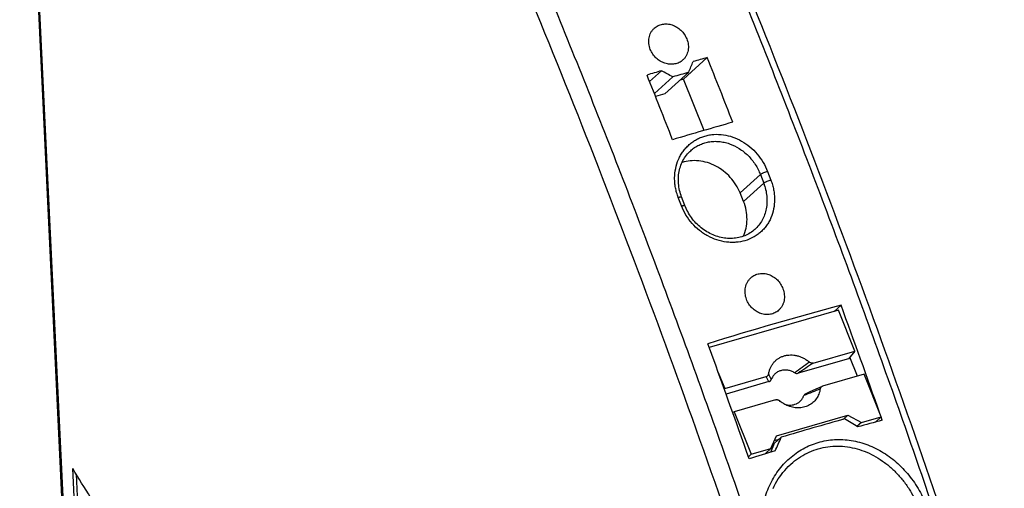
# Model space of a CAD drawing. Extents: x 0 to 420, y 0 to 297.
# Tile 20 of 22: x 333 to 386, y 191 to 216. Entities that reach past the tile are written whole.
import ezdxf

# ---------------------------------------------------------------- set-up
doc = ezdxf.new("R2010")
doc.units = 0
doc.header["$LTSCALE"] = 23.1
doc.layers.add('T-EM12-T00-0DXF_CONTINUOUS_LINE', color=7, linetype='CONTINUOUS')

msp = doc.modelspace()

# ---------------------------------------------------------------- linework, layer by layer
at = {"layer": 'T-EM12-T00-0DXF_CONTINUOUS_LINE', "color": 7, "linetype": 'CONTINUOUS'}
for p, q in [((332.6354, 237.1391), (335.5185, 177.0139)), ((368.3833, 212.5576), (369.6604, 213.7094)), ((367.1929, 213.0014), (366.5537, 212.425)), ((367.8055, 212.6712), (366.8118, 211.775)), ((368.6593, 212.9182), (367.3715, 211.7568)), ((368.3833, 212.5576), (368.2009, 212.5048)), ((369.4973, 209.7952), (368.3833, 212.5576)), ((367.3715, 211.7568), (366.8758, 211.6134)), ((368.7667, 208.7013), (368.7668, 208.7014)), ((371.611, 205.9721), (371.4276, 206.4271)), ((368.4529, 205.7501), (368.2762, 206.2115)), ((372.2208, 204.4629), (372.2206, 204.4628)), ((376.7205, 200.1189), (369.7622, 198.115)), ((376.4903, 200.0526), (376.8618, 200.3876)), ((377.6035, 197.9229), (376.7205, 200.1189)), ((375.3654, 197.2783), (377.6035, 197.9229)), ((377.6035, 197.9229), (377.2662, 197.5102)), ((377.2662, 197.5102), (374.5464, 196.7269)), ((377.7415, 196.5662), (377.3296, 197.5877)), ((370.2504, 196.7733), (370.5992, 195.9058)), ((370.5992, 195.9058), (372.8374, 196.5503)), ((372.9817, 196.2763), (370.6702, 195.6106)), ((378.1068, 196.6713), (375.8686, 196.0268)), ((379.0264, 194.3844), (378.1068, 196.6713)), ((370.5747, 195.8758), (370.5992, 195.9058)), ((375.1897, 195.7266), (374.959, 195.625)), ((375.5136, 195.8704), (375.1897, 195.7266)), ((375.842, 196.0171), (375.5136, 195.8704)), ((373.3406, 195.2988), (371.1025, 194.6542)), ((371.1025, 194.6542), (371.0297, 194.6082)), ((371.1025, 194.6542), (372.0221, 192.3672)), ((373.3827, 193.3684), (377.2265, 194.4754)), ((377.2265, 194.4754), (376.969, 194.2432)), ((377.2265, 194.4754), (377.9586, 194.0769)), ((377.9586, 194.0769), (377.7215, 193.863)), ((377.9586, 194.0769), (379.0264, 194.3844)), ((379.0264, 194.3844), (378.7125, 194.1013)), ((378.7333, 194.1069), (378.7294, 194.1165)), ((379.0823, 194.2002), (379.0196, 194.3782)), ((373.0898, 192.6747), (373.3827, 193.3684)), ((373.2737, 193.1103), (373.537, 193.1862)), ((373.6404, 193.2794), (373.2852, 192.959)), ((372.0221, 192.3672), (373.0898, 192.6747)), ((372.7769, 192.3926), (373.0898, 192.6747)), ((373.0866, 192.4871), (373.2852, 192.959)), ((371.8727, 192.2325), (372.0221, 192.3672)), ((336.3289, 174.1148), (335.49, 191.609)), ((374.1598, 191.8389), (374.1602, 191.8393)), ((335.6779, 191.3003), (336.5274, 173.5861))]:
    msp.add_line(p, q, dxfattribs=at)
at = {"layer": 'T-EM12-T00-0DXF_CONTINUOUS_LINE', "color": 9, "linetype": 'CONTINUOUS'}
for p, q in [((332.6988, 237.229), (335.591, 176.9143)), ((372.5211, 207.4133), (371.4276, 206.4271)), ((372.5211, 207.4133), (372.6976, 206.9521)), ((372.9062, 207.5813), (373.083, 207.1196)), ((372.6976, 206.9521), (371.611, 205.9721)), ((368.273, 205.728), (368.0962, 206.1898))]:
    msp.add_line(p, q, dxfattribs=at)
at = {"layer": 'T-EM12-T00-0DXF_CONTINUOUS_LINE', "color": 7, "linetype": 'CONTINUOUS'}
for points in [[(368.2762, 206.2115), (368.2484, 206.2875), (368.2183, 206.3787), (368.1916, 206.4706), (368.1684, 206.5631), (368.1486, 206.656), (368.1324, 206.7493), (368.1196, 206.8427), (368.1104, 206.9361), (368.1047, 207.0294), (368.1026, 207.1225), (368.1041, 207.2151), (368.1091, 207.3072), (368.1177, 207.3986), (368.1298, 207.4891), (368.1455, 207.5787), (368.1647, 207.6671), (368.1874, 207.7542), (368.2135, 207.84), (368.2431, 207.9242), (368.276, 208.0067), (368.3122, 208.0874), (368.3517, 208.1661), (368.3944, 208.2428), (368.4403, 208.3172), (368.4892, 208.3893), (368.5411, 208.459), (368.596, 208.526), (368.6536, 208.5904), (368.714, 208.6519), (368.7668, 208.7014)], [(372.2206, 204.4628), (372.1698, 204.4187), (372.1056, 204.3674), (372.0391, 204.319), (371.9703, 204.2737), (371.8995, 204.2315), (371.8266, 204.1923), (371.7519, 204.1564), (371.6755, 204.1237), (371.5975, 204.0942), (371.5179, 204.0681), (371.4371, 204.0453), (371.3549, 204.0259), (371.2717, 204.0098), (371.1875, 203.9972), (371.1024, 203.9879), (371.0165, 203.982), (370.93, 203.9796), (370.843, 203.9805), (370.7556, 203.9849), (370.6679, 203.9926), (370.5801, 204.0037), (370.4923, 204.0182), (370.4046, 204.036), (370.3171, 204.0571), (370.23, 204.0815), (370.1434, 204.1092), (370.0574, 204.1401), (369.9721, 204.1742), (369.8877, 204.2114), (369.8043, 204.2516), (369.7221, 204.2949), (369.641, 204.3412), (369.5614, 204.3904), (369.4832, 204.4424), (369.4066, 204.4971), (369.3318, 204.5546), (369.2587, 204.6146), (369.1876, 204.6772), (369.1185, 204.7422), (369.0516, 204.8096), (368.9869, 204.8792), (368.9245, 204.951), (368.8646, 205.0248), (368.8072, 205.1006), (368.7524, 205.1782), (368.7002, 205.2575), (368.6509, 205.3385), (368.6043, 205.4209), (368.5607, 205.5047), (368.52, 205.5898), (368.4824, 205.6761), (368.4529, 205.7501)], [(373.1988, 190.5258), (373.2636, 190.659), (373.3325, 190.7893), (373.4056, 190.9166), (373.4827, 191.0406), (373.5637, 191.1613), (373.6485, 191.2785), (373.737, 191.3921), (373.8292, 191.502), (373.9248, 191.608), (374.0237, 191.71), (374.1259, 191.808), (374.1598, 191.8389)]]:
    msp.add_lwpolyline(points, dxfattribs=at)
for centre, radius, start, end in [((416.4611, 46.0154), 174.1022, 105.593544, 105.853367), ((-107.9093, 23.3367), 514.1154, 21.316924, 21.733617), ((84.2891, 332.068), 308.323, 337.266542, 337.38279), ((420.8796, 30.7589), 189.9858, 106.414404, 106.658778), ((-111.7456, 22.1646), 514.7517, 21.317182, 21.733359), ((286.2614, 62.1017), 171.2326, 61.561299, 61.794169), ((418.8631, 37.7907), 182.1814, 105.995998, 106.27552), ((419.394, 36.9934), 179.8616, 105.597809, 106.673709), ((423.5468, 25.5898), 180.9247, 104.953527, 107.317991), ((-119.2916, 18.8428), 528.3244, 19.427439, 20.097807), ((-126.6094, 16.7153), 528.4798, 19.38501, 20.09772), ((375.9245, 195.8323), 0.2024, 106.04151, 114.07847), ((426.1152, 18.2976), 182.6807, 105.578233, 106.693284), ((293.4522, 55.8637), 161.6945, 58.575058, 58.865772), ((420.8746, 37.1346), 162.5306, 104.900138, 105.384242), ((47.779, 338.7118), 356.842, 335.821655, 335.948734), ((431.1865, 1.5109), 199.6184, 106.851979, 107.274274)]:
    msp.add_arc(centre, radius, start, end, dxfattribs=at)
at = {"layer": 'T-EM12-T00-0DXF_CONTINUOUS_LINE', "color": 9, "linetype": 'CONTINUOUS'}
msp.add_arc((459.1453, 79.6837), 144.5389, 125.522503, 125.910996, dxfattribs=at)
at = {"layer": 'T-EM12-T00-0DXF_CONTINUOUS_LINE', "color": 7, "linetype": 'CONTINUOUS'}
for points, knots in [([(385.654, 178.9757), (383.6918, 185.1524), (379.5611, 197.3842), (372.7365, 215.3859), (365.3418, 232.8829), (360.0047, 244.2622), (357.2471, 249.8423)], [0, 0, 0, 0, 0.2544319, 0.5067188, 0.7556374, 1, 1, 1, 1]), ([(366.5906, 214.1491), (366.5503, 214.2496), (366.4965, 214.4584), (366.5052, 214.7258), (366.5588, 214.9246), (366.6206, 215.0622), (366.7029, 215.1863), (366.7704, 215.2585), (366.8068, 215.2913)], [0, 0, 0, 0, 0.2629701, 0.5164284, 0.6398751, 0.7612578, 0.8810808, 1, 1, 1, 1]), ([(366.8068, 215.2913), (366.8373, 215.3188), (366.9025, 215.3697), (367.0102, 215.4316), (367.1265, 215.4784), (367.2913, 215.5197), (367.5105, 215.5294), (367.7736, 215.4747), (368.0239, 215.3578), (368.247, 215.1863), (368.4301, 214.9706), (368.5195, 214.8038), (368.5543, 214.7172)], [0, 0, 0, 0, 0.0576219, 0.1154478, 0.1737321, 0.2326994, 0.3530941, 0.4776349, 0.6060428, 0.7371408, 0.8691359, 1, 1, 1, 1]), ([(368.5543, 214.7172), (368.5946, 214.6169), (368.6487, 214.4089), (368.6418, 214.1426), (368.5896, 213.9449), (368.529, 213.8083), (368.4477, 213.6851), (368.3808, 213.6136), (368.3447, 213.581)], [0, 0, 0, 0, 0.2642006, 0.5178497, 0.6410194, 0.7619856, 0.8813806, 1, 1, 1, 1]), ([(368.3447, 213.581), (368.3144, 213.5537), (368.2496, 213.5031), (368.1422, 213.4415), (368.0261, 213.395), (367.8611, 213.3536), (367.6413, 213.3433), (367.3769, 213.3965), (367.1247, 213.5115), (366.8997, 213.6813), (366.7151, 213.896), (366.6254, 214.0625), (366.5906, 214.1491)], [0, 0, 0, 0, 0.0571969, 0.1147278, 0.1728586, 0.2318082, 0.3524866, 0.4774902, 0.6062581, 0.7374567, 0.8693189, 1, 1, 1, 1]), ([(371.4276, 206.4271), (371.3657, 206.5803), (371.2131, 206.8777), (370.9099, 207.2769), (370.5423, 207.6179), (370.1247, 207.8871), (369.6735, 208.0736), (369.2063, 208.1699), (368.7418, 208.1716), (368.4422, 208.1082), (368.3002, 208.061)], [0, 0, 0, 0, 0.1283307, 0.2579039, 0.3874593, 0.5157396, 0.6416569, 0.7644502, 0.8838177, 1, 1, 1, 1]), ([(371.5942, 204.093), (371.6609, 204.232), (371.7635, 204.5308), (371.8165, 205.0073), (371.7693, 205.4976), (371.6737, 205.8167), (371.611, 205.9721)], [0, 0, 0, 0, 0.2396373, 0.48599, 0.7396577, 1, 1, 1, 1]), ([(372.0114, 201.8678), (372.0423, 201.8957), (372.108, 201.9471), (372.2165, 202.0098), (372.3331, 202.0568), (372.4978, 202.098), (372.716, 202.1067), (372.932, 202.059), (373.0977, 201.9899), (373.2178, 201.9226), (373.3309, 201.8412), (373.4704, 201.7156), (373.6184, 201.5309), (373.7032, 201.3611), (373.7357, 201.2729)], [0, 0, 0, 0, 0.0583288, 0.1166352, 0.1751693, 0.2341684, 0.354081, 0.4777182, 0.5411196, 0.6054174, 0.6704843, 0.7361483, 0.8682304, 1, 1, 1, 1]), ([(371.7721, 200.7048), (371.734, 200.8078), (371.6852, 201.0215), (371.6995, 201.2931), (371.757, 201.4952), (371.8212, 201.6351), (371.9056, 201.7612), (371.9744, 201.8345), (372.0114, 201.8678)], [0, 0, 0, 0, 0.2618788, 0.515722, 0.639587, 0.761337, 0.8813072, 1, 1, 1, 1]), ([(373.7357, 201.2729), (373.7737, 201.1701), (373.823, 200.9574), (373.8103, 200.6868), (373.7543, 200.4858), (373.6912, 200.3469), (373.6079, 200.2217), (373.5397, 200.149), (373.503, 200.1159)], [0, 0, 0, 0, 0.2630095, 0.517073, 0.6406974, 0.7620626, 0.881619, 1, 1, 1, 1]), ([(373.503, 200.1159), (373.4724, 200.0883), (373.407, 200.0371), (373.2989, 199.9749), (373.1825, 199.928), (373.0177, 199.8868), (372.7988, 199.8774), (372.5367, 199.9334), (372.2883, 200.0524), (372.0683, 200.2271), (371.8897, 200.4471), (371.8046, 200.6168), (371.7721, 200.7048)], [0, 0, 0, 0, 0.0579219, 0.1159444, 0.1743321, 0.23332, 0.3535404, 0.4776919, 0.605617, 0.7363445, 0.8683738, 1, 1, 1, 1]), ([(372.9647, 196.6884), (372.9732, 196.746), (372.9976, 196.8594), (373.0566, 197.0216), (373.1369, 197.172), (373.2372, 197.3079), (373.3557, 197.4272), (373.4906, 197.5278), (373.6396, 197.608), (373.8002, 197.6667), (373.9697, 197.7027), (374.1454, 197.7157), (374.3243, 197.7054), (374.5036, 197.672), (374.6804, 197.6162), (374.8518, 197.5387), (375.015, 197.441), (375.1164, 197.3636), (375.1649, 197.3221)], [0, 0, 0, 0, 0.0619442, 0.1228871, 0.1830176, 0.242583, 0.3018757, 0.3612099, 0.4208962, 0.4812174, 0.542407, 0.6046339, 0.6679929, 0.7325023, 0.798107, 0.8646848, 0.9320561, 1, 1, 1, 1]), ([(375.3654, 197.2783), (375.3491, 197.2737), (375.3148, 197.2682), (375.262, 197.2724), (375.2102, 197.2898), (375.179, 197.31), (375.1649, 197.3221)], [0, 0, 0, 0, 0.2383008, 0.4843248, 0.7387166, 1, 1, 1, 1]), ([(374.3692, 196.7499), (374.3112, 196.7848), (374.1899, 196.8433), (373.9973, 196.8937), (373.8035, 196.9039), (373.6171, 196.8729), (373.4461, 196.8019), (373.2984, 196.6937), (373.1808, 196.5533), (373.1263, 196.4435), (373.1055, 196.386)], [0, 0, 0, 0, 0.1346332, 0.2660273, 0.3936815, 0.5177192, 0.6389178, 0.7586084, 0.8784316, 1, 1, 1, 1]), ([(374.3692, 196.7499), (374.396, 196.7339), (374.4556, 196.7137), (374.518, 196.7187), (374.5464, 196.7269)], [0, 0, 0, 0, 0.5135117, 1, 1, 1, 1]), ([(372.8374, 196.5503), (372.8533, 196.5549), (372.8839, 196.5678), (372.9231, 196.5985), (372.9522, 196.6395), (372.9623, 196.6718), (372.9647, 196.6884)], [0, 0, 0, 0, 0.2501191, 0.4970359, 0.7452158, 1, 1, 1, 1]), ([(372.9817, 196.2763), (372.9955, 196.2803), (373.0223, 196.2909), (373.058, 196.315), (373.0872, 196.3469), (373.1006, 196.3725), (373.1055, 196.386)], [0, 0, 0, 0, 0.2517189, 0.5002351, 0.7484177, 1, 1, 1, 1]), ([(375.7413, 195.8887), (375.7271, 195.7926), (375.6781, 195.6049), (375.5419, 195.3508), (375.3502, 195.1398), (375.1121, 194.9823), (374.8392, 194.8858), (374.5447, 194.8543), (374.2424, 194.8886), (374.0469, 194.9533), (373.9521, 194.9952)], [0, 0, 0, 0, 0.1250917, 0.2471974, 0.3677297, 0.4884442, 0.6110561, 0.7368709, 0.8665424, 1, 1, 1, 1]), ([(375.842, 196.0171), (375.8292, 196.0113), (375.8047, 195.997), (375.774, 195.9676), (375.7514, 195.9309), (375.7434, 195.903), (375.7413, 195.8887)], [0, 0, 0, 0, 0.248153, 0.4950605, 0.7443538, 1, 1, 1, 1]), ([(373.3406, 195.2988), (373.3569, 195.3034), (373.3912, 195.3089), (373.444, 195.3047), (373.4958, 195.2873), (373.527, 195.2671), (373.5411, 195.255)], [0, 0, 0, 0, 0.2383008, 0.4843249, 0.7387166, 1, 1, 1, 1]), ([(373.9521, 194.9952), (373.8782, 195.0279), (373.7343, 195.1049), (373.6032, 195.2019), (373.5411, 195.255)], [0, 0, 0, 0, 0.496976, 1, 1, 1, 1]), ([(373.825, 195.0582), (373.8781, 195.0414), (373.9859, 195.0167), (374.1495, 195.0083), (374.3083, 195.0293), (374.4572, 195.0791), (374.5916, 195.1563), (374.707, 195.2586), (374.7997, 195.3825), (374.8442, 195.4762), (374.8618, 195.5249)], [0, 0, 0, 0, 0.1326142, 0.2620027, 0.3882547, 0.5118647, 0.6336929, 0.7548592, 0.8765826, 1, 1, 1, 1]), ([(374.959, 195.625), (374.9373, 195.6155), (374.9068, 195.5952), (374.8767, 195.5579), (374.8659, 195.5362), (374.8618, 195.5249)], [0, 0, 0, 0, 0.4973078, 0.7469318, 1, 1, 1, 1]), ([(368.7107, 168.0534), (368.4039, 167.9646), (367.7826, 167.8086), (366.8334, 167.6409), (365.8673, 167.5394), (364.8854, 167.5043), (363.8886, 167.5354), (362.5274, 167.6665), (361.1525, 167.9319), (359.7763, 168.3205), (358.7223, 168.6807), (357.6602, 169.1057), (356.2144, 169.7675), (354.3924, 170.7608), (352.2227, 172.1858), (350.0484, 173.854), (347.8787, 175.7583), (345.7222, 177.8907), (343.5881, 180.242), (341.4853, 182.8026), (339.4225, 185.5615), (337.4087, 188.5071), (336.1234, 190.5566), (335.49, 191.609)], [0, 0, 0, 0, 0.0220875, 0.0442632, 0.0666138, 0.0892234, 0.112172, 0.1355349, 0.1837541, 0.2087524, 0.2344054, 0.2607573, 0.2878458, 0.3443408, 0.4040938, 0.4672124, 0.5337349, 0.6036403, 0.6768567, 0.7532691, 0.8327248, 0.9150392, 1, 1, 1, 1])]:
    msp.add_open_spline(points, degree=3, knots=knots, dxfattribs=at)
at = {"layer": 'T-EM12-T00-0DXF_CONTINUOUS_LINE', "color": 9, "linetype": 'CONTINUOUS'}
for points, knots in [([(375.0732, 175.8929), (373.114, 182.0602), (368.9896, 194.2731), (362.1757, 212.2467), (354.7929, 229.7157), (349.4645, 241.0764), (346.7115, 246.6473)], [0, 0, 0, 0, 0.2544461, 0.5067407, 0.755656, 1, 1, 1, 1]), ([(385.3029, 178.8993), (384.1946, 182.3881), (381.9108, 189.3309), (378.2802, 199.6485), (374.4561, 209.8363), (371.7724, 216.5542), (370.3995, 219.8871)], [0, 0, 0, 0, 0.2517308, 0.5025671, 0.7521187, 1, 1, 1, 1]), ([(376.019, 176.2134), (374.9107, 179.7022), (372.6268, 186.6449), (368.9962, 196.9626), (365.1722, 207.1503), (362.4885, 213.8682), (361.1155, 217.2011)], [0, 0, 0, 0, 0.2517308, 0.5025671, 0.7521187, 1, 1, 1, 1]), ([(368.0962, 206.1898), (368.0638, 206.2742), (368.0069, 206.4455), (367.9457, 206.7078), (367.9097, 206.9723), (367.8957, 207.3219), (367.9408, 207.7517), (368.07, 208.1594), (368.2203, 208.4585), (368.3544, 208.6667), (368.5092, 208.8577), (368.6831, 209.0297), (368.8744, 209.1809), (369.0812, 209.3098), (369.3014, 209.4152), (369.5328, 209.4961), (369.7734, 209.5516), (370.1047, 209.5914), (370.5312, 209.5746), (371.037, 209.451), (371.5217, 209.2294), (371.9674, 208.9189), (372.3581, 208.5318), (372.6795, 208.0832), (372.8408, 207.7519), (372.9062, 207.5813)], [0, 0, 0, 0, 0.0327307, 0.0651889, 0.0973372, 0.1291466, 0.19161, 0.2526425, 0.2827136, 0.3125108, 0.3420855, 0.3714984, 0.4008183, 0.4301191, 0.4594772, 0.4889683, 0.5186641, 0.5486289, 0.6094879, 0.6719008, 0.7358885, 0.8012184, 0.8674351, 0.9339242, 1, 1, 1, 1]), ([(368.7668, 208.7014), (368.8341, 208.7621), (368.9771, 208.874), (369.2131, 209.0104), (369.4667, 209.1127), (369.7339, 209.1795), (370.0105, 209.2096), (370.2924, 209.2028), (370.5752, 209.1593), (370.9504, 209.0529), (371.4003, 208.8319), (371.8742, 208.4492), (372.2612, 207.971), (372.4485, 207.6038), (372.5211, 207.4133)], [0, 0, 0, 0, 0.0584262, 0.1168048, 0.1753755, 0.2343725, 0.2940079, 0.3544552, 0.415836, 0.4782118, 0.6056578, 0.7362521, 0.86839, 1, 1, 1, 1]), ([(372.9062, 207.5813), (372.8694, 207.5712), (372.7946, 207.5468), (372.704, 207.511), (372.6345, 207.4793), (372.5894, 207.4564), (372.5519, 207.435), (372.5301, 207.4204), (372.5211, 207.4133)], [0, 0, 0, 0, 0.2716472, 0.5582206, 0.692794, 0.8142912, 0.9179703, 1, 1, 1, 1]), ([(373.083, 207.1196), (373.1152, 207.0352), (373.1723, 206.8644), (373.2345, 206.6032), (373.2726, 206.3406), (373.2903, 205.9948), (373.2517, 205.5708), (373.1297, 205.1686), (372.9852, 204.8744), (372.8552, 204.6699), (372.7042, 204.4824), (372.5336, 204.3136), (372.3451, 204.165), (372.0716, 203.9953), (371.6918, 203.8401), (371.2836, 203.7688), (370.9481, 203.7616), (370.6043, 203.7882), (370.174, 203.8859), (369.7646, 204.0628), (369.4555, 204.2487), (369.1602, 204.4641), (368.827, 204.7822), (368.5003, 205.227), (368.3381, 205.5576), (368.273, 205.728)], [0, 0, 0, 0, 0.0328247, 0.0653132, 0.0974088, 0.1290688, 0.1909308, 0.2510191, 0.2805473, 0.3097968, 0.3388547, 0.3678162, 0.3967804, 0.425844, 0.4845319, 0.5445438, 0.5751954, 0.6062745, 0.6696193, 0.73446, 0.7673617, 0.8004853, 0.8670744, 0.933754, 1, 1, 1, 1]), ([(372.6976, 206.9521), (372.7402, 206.8401), (372.8105, 206.6125), (372.8698, 206.2636), (372.8808, 205.9166), (372.8429, 205.5788), (372.7565, 205.2573), (372.6232, 204.9588), (372.4455, 204.6899), (372.2994, 204.5338), (372.2208, 204.4629)], [0, 0, 0, 0, 0.1334576, 0.2647258, 0.3933712, 0.5191991, 0.642291, 0.763011, 0.8819781, 1, 1, 1, 1]), ([(373.083, 207.1196), (373.0461, 207.1094), (372.9714, 207.0851), (372.8807, 207.0494), (372.8112, 207.0178), (372.766, 206.995), (372.7285, 206.9736), (372.7067, 206.9591), (372.6976, 206.9521)], [0, 0, 0, 0, 0.2716927, 0.5583056, 0.6928854, 0.8143744, 0.9180257, 1, 1, 1, 1]), ([(368.0962, 206.1898), (368.1082, 206.1934), (368.1314, 206.2001), (368.1648, 206.2085), (368.1947, 206.2148), (368.2205, 206.219), (368.2418, 206.2209), (368.2566, 206.2206), (368.2657, 206.2189), (368.2717, 206.2169), (368.2753, 206.2139), (368.2762, 206.2115)], [0, 0, 0, 0, 0.203015, 0.3888362, 0.5539212, 0.6952303, 0.810431, 0.8982088, 0.9319534, 0.9594258, 1, 1, 1, 1]), ([(368.273, 205.728), (368.285, 205.7316), (368.3082, 205.7383), (368.3416, 205.7467), (368.3715, 205.7531), (368.3973, 205.7573), (368.4186, 205.7592), (368.4333, 205.759), (368.4425, 205.7574), (368.4484, 205.7554), (368.452, 205.7524), (368.4529, 205.7501)], [0, 0, 0, 0, 0.2032021, 0.3891837, 0.554393, 0.6957805, 0.8110002, 0.898718, 0.9323919, 0.9597585, 1, 1, 1, 1]), ([(375.3654, 197.2783), (375.2304, 197.1862), (374.9582, 197.0012), (374.6847, 196.8181), (374.5464, 196.7269)], [0, 0, 0, 0, 0.496594, 1, 1, 1, 1]), ([(372.9817, 196.2763), (372.9532, 196.3195), (372.9026, 196.4099), (372.8585, 196.5033), (372.8374, 196.5503)], [0, 0, 0, 0, 0.5015181, 1, 1, 1, 1]), ([(372.9647, 196.6884), (372.9858, 196.6377), (373.0298, 196.5356), (373.0786, 196.4354), (373.1055, 196.386)], [0, 0, 0, 0, 0.4937067, 1, 1, 1, 1]), ([(375.7413, 195.8887), (375.5959, 195.8268), (375.3035, 195.7036), (375.0098, 195.5836), (374.8618, 195.5249)], [0, 0, 0, 0, 0.4982336, 1, 1, 1, 1]), ([(372.8588, 186.8829), (372.7523, 187.1956), (372.5965, 187.8383), (372.5438, 188.8204), (372.673, 189.7804), (372.9289, 190.5356), (373.2162, 191.091), (373.4694, 191.4779), (373.7586, 191.833), (374.0812, 192.1526), (374.4338, 192.4333), (374.813, 192.6721), (375.215, 192.8664), (375.6357, 193.0143), (376.0708, 193.114), (376.516, 193.1646), (376.9668, 193.1659), (377.4189, 193.1179), (377.8679, 193.0215), (378.4601, 192.8289), (379.1723, 192.4719), (379.9443, 191.8839), (380.6142, 191.1574), (381.1588, 190.3208), (381.4266, 189.7078), (381.534, 189.3927)], [0, 0, 0, 0, 0.0655904, 0.1304004, 0.1941724, 0.2567372, 0.2875835, 0.3181189, 0.3483601, 0.3783347, 0.4080825, 0.4376548, 0.4671137, 0.4965301, 0.5259802, 0.555542, 0.5852909, 0.6152954, 0.645613, 0.6762873, 0.7387252, 0.8026952, 0.8679271, 0.9339163, 1, 1, 1, 1]), ([(374.1602, 191.8393), (374.291, 191.9573), (374.5682, 192.1751), (375.0238, 192.4401), (375.5104, 192.6373), (376.02, 192.7633), (376.5443, 192.8162), (377.075, 192.7953), (377.6038, 192.7017), (378.1228, 192.5376), (378.6246, 192.3063), (379.1023, 192.012), (379.5495, 191.6599), (379.9603, 191.2556), (380.3293, 190.8052), (380.7589, 190.1529), (381.0047, 189.6146), (381.1296, 189.2442)], [0, 0, 0, 0, 0.0599204, 0.1193865, 0.1786012, 0.2378012, 0.2972387, 0.3571589, 0.4177768, 0.4792579, 0.5417041, 0.6051468, 0.6695453, 0.734791, 0.8007145, 0.8670954, 1, 1, 1, 1])]:
    msp.add_open_spline(points, degree=3, knots=knots, dxfattribs=at)

doc.saveas('drawing.dxf')
